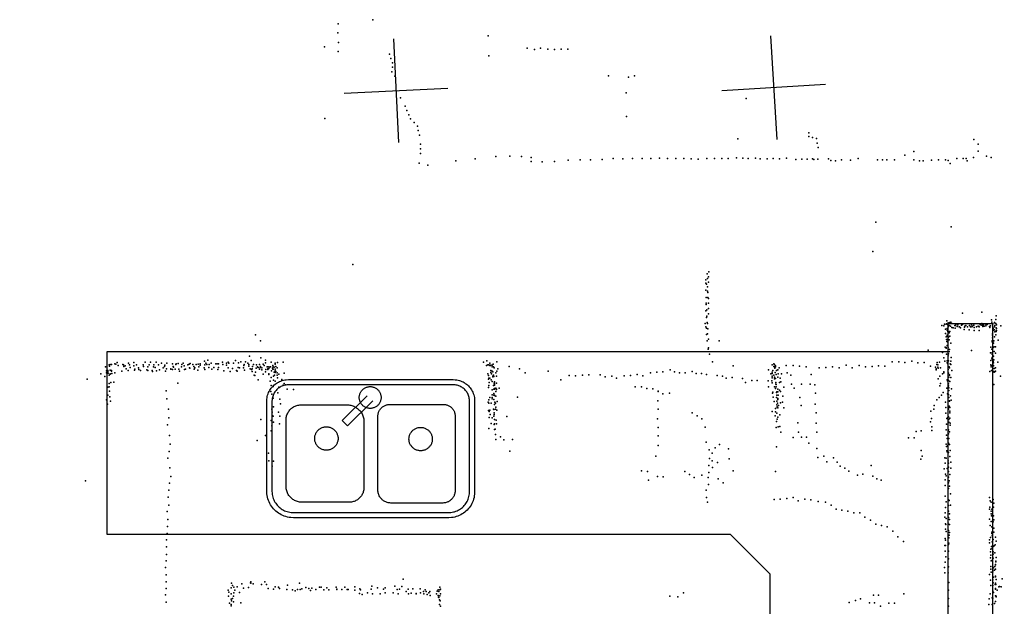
# Model space of a CAD drawing. Header units: millimetres. Extents: x -42542 to 45243, y -38526 to 67765.
# Tile 44 of 71: x -13043 to -9252, y 17276 to 19534. Entities that reach past the tile are written whole.
import ezdxf

# ---------------------------------------------------------------- set-up
doc = ezdxf.new("R2010")
doc.units = ezdxf.units.MM
for name, color, linetype in [('OBJECTS', 8, 'Continuous'), ('P', 9, 'Continuous'), ('PANOS', 10, 'Continuous'), ('ROOMS', 1, 'Continuous'), ('WALLS', 3, 'Continuous')]:
    doc.layers.add(name, color=color, linetype=linetype)

# ---------------------------------------------------------------- blocks, each defined once
blk = doc.blocks.new('Sink_Double_55')
for points in [[(-402.4, 170.2), (-402.1, 177.8), (-401.4, 183.3), (-400.4, 188.5), (-399.1, 193.6), (-397.5, 198.6), (-395.6, 203.5), (-393.3, 208.1), (-390.9, 212.6), (-388.1, 217), (-385.1, 221.1), (-381.9, 225.1), (-378.4, 228.8), (-374.7, 232.3), (-370.8, 235.6), (-366.7, 238.7), (-362.4, 241.5), (-357.9, 244), (-353.3, 246.3), (-348.5, 248.2), (-343.5, 249.9), (-338.4, 251.3), (-333.2, 252.3), (-327.9, 253.1), (-319.4, 253.5)], [(-319.4, 233.5), (-325.3, 233.2), (-329.3, 232.7), (-333.3, 232), (-337.1, 231), (-340.9, 229.7), (-344.6, 228.2), (-348.1, 226.6), (-351.5, 224.7), (-354.8, 222.6), (-358, 220.3), (-361, 217.8), (-363.8, 215.1), (-366.5, 212.3), (-369, 209.3), (-371.3, 206.2), (-373.4, 202.9), (-375.3, 199.5), (-377, 196), (-378.5, 192.3), (-379.7, 188.6), (-380.8, 184.7), (-381.6, 180.8), (-382.1, 176.9), (-382.4, 170.2)], [(-319.4, 253.5), (315.8, 253.5)], [(315.8, 233.5), (-319.4, 233.5)], [(315.8, 253.5), (323.3, 253.2), (328.8, 252.5), (333.9, 251.5), (339, 250.2), (343.9, 248.6), (348.6, 246.7), (353.3, 244.5), (357.7, 242), (362, 239.3), (366.1, 236.3), (370, 233.1), (373.7, 229.6), (377.1, 226), (380.4, 222.1), (383.4, 218), (386.2, 213.8), (388.7, 209.4), (390.9, 204.8), (392.8, 200), (394.5, 195.1), (395.8, 190.1), (396.9, 184.9), (397.6, 179.7), (398, 171.8)], [(378, 170.8), (377.7, 177.1), (377.2, 181.1), (376.5, 185), (375.5, 188.8), (374.3, 192.5), (372.8, 196.1), (371.2, 199.6), (369.3, 203), (367.3, 206.2), (365, 209.3), (362.6, 212.3), (360, 215.1), (357.2, 217.7), (354.3, 220.2), (351.2, 222.5), (348, 224.5), (344.6, 226.4), (341.1, 228.1), (337.6, 229.6), (333.9, 230.9), (330.1, 231.9), (326.2, 232.7), (322.4, 233.2), (315.8, 233.5)], [(-15.6, 191.3), (-112.5, 96)], [(-46.4, 184.7), (-46.2, 188.9), (-45.8, 191.6), (-45.3, 194.2), (-44.6, 196.8), (-43.8, 199.3), (-42.8, 201.7), (-41.6, 204.1), (-40.4, 206.3), (-39, 208.5), (-37.4, 210.6), (-35.8, 212.6), (-34, 214.5), (-32.1, 216.2), (-30.1, 217.9), (-28.1, 219.4), (-25.9, 220.8), (-23.6, 222.1), (-21.2, 223.2), (-18.8, 224.2), (-16.3, 225), (-13.7, 225.7), (-11.1, 226.2), (-8.4, 226.6), (-4.3, 226.7)], [(-4.3, 226.7), (-0.2, 226.6), (2.5, 226.2), (5.2, 225.7), (7.7, 225), (10.2, 224.2), (12.7, 223.2), (15, 222.1), (17.3, 220.8), (19.5, 219.4), (21.6, 217.9), (23.6, 216.2), (25.4, 214.5), (27.2, 212.6), (28.9, 210.6), (30.4, 208.5), (31.8, 206.3), (33.1, 204.1), (34.2, 201.7), (35.2, 199.3), (36, 196.8), (36.7, 194.2), (37.2, 191.6), (37.6, 188.9), (37.8, 184.7)], [(-402.4, -176.3), (-402.4, 170.2)], [(-382.4, 170.2), (-382.4, -175.3)], [(-328.3, 98.1), (-328, 103.8), (-327.5, 107.6), (-326.8, 111.2), (-325.9, 114.8), (-324.7, 118.3), (-323.3, 121.7), (-321.8, 125), (-320, 128.1), (-318.1, 131.2), (-315.9, 134.1), (-313.7, 136.8), (-311.2, 139.5), (-308.6, 141.9), (-305.8, 144.2), (-302.9, 146.4), (-299.9, 148.3), (-296.7, 150.1), (-293.5, 151.7), (-290.1, 153), (-286.6, 154.2), (-283, 155.2), (-279.4, 155.9), (-275.6, 156.4), (-269.9, 156.7)], [(-269.9, 156.7), (-93.1, 156.7)], [(-93.1, 156.7), (-86.8, 156.4), (-82.6, 155.8), (-78.6, 155), (-74.6, 154), (-70.7, 152.7), (-67, 151.2), (-63.4, 149.4), (-59.9, 147.5), (-56.5, 145.3), (-53.3, 143), (-50.3, 140.4), (-47.4, 137.7), (-44.6, 134.8), (-42.1, 131.7), (-39.7, 128.5), (-37.6, 125.2), (-35.6, 121.7), (-33.9, 118.1), (-32.4, 114.3), (-31.1, 110.5), (-30, 106.5), (-29.2, 102.4), (-28.7, 98.3), (-28.4, 91.9)], [(-91.8, 75.3), (5.9, 171.4)], [(-4.3, 142.7), (-8.4, 142.9), (-11.1, 143.3), (-13.7, 143.8), (-16.3, 144.5), (-18.8, 145.3), (-21.2, 146.3), (-23.6, 147.4), (-25.9, 148.7), (-28.1, 150.1), (-30.1, 151.6), (-32.1, 153.3), (-34, 155), (-35.8, 156.9), (-37.4, 158.9), (-39, 161), (-40.4, 163.2), (-41.6, 165.4), (-42.8, 167.8), (-43.8, 170.2), (-44.6, 172.7), (-45.3, 175.3), (-45.8, 177.9), (-46.2, 180.6), (-46.4, 184.7)], [(37.8, 184.7), (37.6, 180.6), (37.2, 177.9), (36.7, 175.3), (36, 172.7), (35.2, 170.2), (34.2, 167.8), (33.1, 165.4), (31.8, 163.2), (30.4, 161), (28.9, 158.9), (27.2, 156.9), (25.4, 155), (23.6, 153.3), (21.6, 151.6), (19.5, 150.1), (17.3, 148.7), (15, 147.4), (12.7, 146.3), (10.2, 145.3), (7.7, 144.5), (5.2, 143.8), (2.5, 143.3), (-0.2, 142.9), (-4.3, 142.7)], [(25.3, 112.5), (25.5, 117), (25.9, 119.9), (26.5, 122.8), (27.3, 125.6), (28.2, 128.3), (29.3, 131), (30.6, 133.5), (32, 136), (33.5, 138.4), (35.2, 140.7), (37.1, 142.8), (39, 144.9), (41.1, 146.8), (43.3, 148.6), (45.6, 150.2), (48, 151.8), (50.5, 153.1), (53, 154.3), (55.7, 155.4), (58.5, 156.3), (61.3, 157), (64.2, 157.6), (67.1, 157.9), (71.6, 158.1)], [(71.6, 158.1), (278.2, 158.1)], [(278.2, 158.1), (282.5, 157.9), (285.4, 157.5), (288.1, 157), (290.9, 156.3), (293.5, 155.4), (296.1, 154.3), (298.5, 153.2), (300.9, 151.8), (303.2, 150.3), (305.4, 148.7), (307.5, 147), (309.5, 145.1), (311.4, 143.1), (313.1, 141), (314.7, 138.8), (316.2, 136.5), (317.5, 134.2), (318.7, 131.7), (319.8, 129.1), (320.6, 126.5), (321.4, 123.8), (321.9, 121), (322.3, 118.1), (322.5, 113.8)], [(378, -178.4), (378, 170.8)], [(398, 171.8), (398, -178.4)], [(322.5, 113.8), (322.5, -174.2)], [(-328.3, -157.4), (-328.3, 98.1)], [(-112.5, 96), (-91.8, 75.3)], [(-28.4, 91.9), (-28.4, -161.9)], [(25.3, -171), (25.3, 112.5)], [(-218, 27), (-217.8, 31.4), (-217.5, 34.3), (-216.9, 37.1), (-216.2, 39.8), (-215.3, 42.5), (-214.2, 45.1), (-213, 47.6), (-211.7, 50.1), (-210.2, 52.4), (-208.5, 54.6), (-206.7, 56.8), (-204.9, 58.8), (-202.8, 60.7), (-200.7, 62.4), (-198.5, 64.1), (-196.1, 65.6), (-193.7, 66.9), (-191.2, 68.2), (-188.6, 69.2), (-185.9, 70.1), (-183.2, 70.8), (-180.3, 71.4), (-177.5, 71.8), (-173, 72)], [(-173, 72), (-168.6, 71.8), (-165.7, 71.4), (-162.9, 70.8), (-160.2, 70.1), (-157.5, 69.2), (-154.9, 68.2), (-152.4, 66.9), (-149.9, 65.6), (-147.6, 64.1), (-145.4, 62.4), (-143.2, 60.7), (-141.2, 58.8), (-139.3, 56.8), (-137.6, 54.6), (-135.9, 52.4), (-134.4, 50.1), (-133.1, 47.6), (-131.9, 45.1), (-130.8, 42.5), (-129.9, 39.8), (-129.2, 37.1), (-128.6, 34.3), (-128.2, 31.4), (-128, 27)], [(145, 24.8), (145.2, 29.3), (145.6, 32.1), (146.1, 35), (146.8, 37.7), (147.7, 40.4), (148.8, 43), (150, 45.5), (151.4, 47.9), (152.9, 50.3), (154.5, 52.5), (156.3, 54.6), (158.2, 56.7), (160.2, 58.5), (162.3, 60.3), (164.5, 62), (166.9, 63.5), (169.3, 64.8), (171.8, 66), (174.4, 67.1), (177.1, 68), (179.9, 68.7), (182.7, 69.2), (185.6, 69.6), (190, 69.8)], [(190, 69.8), (194.4, 69.6), (197.3, 69.2), (200.1, 68.7), (202.8, 68), (205.5, 67.1), (208.1, 66), (210.6, 64.8), (213.1, 63.5), (215.4, 62), (217.6, 60.3), (219.8, 58.5), (221.8, 56.7), (223.7, 54.6), (225.5, 52.5), (227.1, 50.3), (228.6, 47.9), (230, 45.5), (231.2, 43), (232.2, 40.4), (233.1, 37.7), (233.8, 35), (234.4, 32.1), (234.8, 29.3), (235, 24.8)], [(-173, -18), (-177.5, -17.8), (-180.3, -17.4), (-183.2, -16.9), (-185.9, -16.2), (-188.6, -15.3), (-191.2, -14.2), (-193.7, -13), (-196.1, -11.6), (-198.5, -10.1), (-200.7, -8.5), (-202.8, -6.7), (-204.9, -4.8), (-206.7, -2.8), (-208.5, -0.7), (-210.2, 1.5), (-211.7, 3.9), (-213, 6.3), (-214.2, 8.8), (-215.3, 11.4), (-216.2, 14.1), (-216.9, 16.9), (-217.5, 19.7), (-217.8, 22.6), (-218, 27)], [(-128, 27), (-128.2, 22.6), (-128.6, 19.7), (-129.2, 16.9), (-129.9, 14.1), (-130.8, 11.4), (-131.9, 8.8), (-133.1, 6.3), (-134.4, 3.9), (-135.9, 1.5), (-137.6, -0.7), (-139.3, -2.8), (-141.2, -4.8), (-143.2, -6.7), (-145.4, -8.5), (-147.6, -10.1), (-149.9, -11.6), (-152.4, -13), (-154.9, -14.2), (-157.5, -15.3), (-160.2, -16.2), (-162.9, -16.9), (-165.7, -17.4), (-168.6, -17.8), (-173, -18)], [(190, -20.2), (185.6, -19.9), (182.7, -19.6), (179.9, -19), (177.1, -18.3), (174.4, -17.4), (171.8, -16.3), (169.3, -15.1), (166.9, -13.8), (164.5, -12.3), (162.3, -10.6), (160.2, -8.9), (158.2, -7), (156.3, -5), (154.5, -2.8), (152.9, -0.6), (151.4, 1.7), (150, 4.2), (148.8, 6.7), (147.7, 9.3), (146.8, 12), (146.1, 14.7), (145.6, 17.5), (145.2, 20.4), (145, 24.8)], [(235, 24.8), (234.8, 20.4), (234.4, 17.5), (233.8, 14.7), (233.1, 12), (232.2, 9.3), (231.2, 6.7), (230, 4.2), (228.6, 1.7), (227.1, -0.6), (225.5, -2.8), (223.7, -5), (221.8, -7), (219.8, -8.9), (217.6, -10.6), (215.4, -12.3), (213.1, -13.8), (210.6, -15.1), (208.1, -16.3), (205.5, -17.4), (202.8, -18.3), (200.1, -19), (197.3, -19.6), (194.4, -19.9), (190, -20.2)], [(-300.2, -278), (-309.8, -277.5), (-316.5, -276.7), (-322.9, -275.4), (-329.1, -273.8), (-335.2, -271.8), (-341.2, -269.4), (-346.9, -266.7), (-352.4, -263.6), (-357.8, -260.2), (-362.8, -256.5), (-367.7, -252.5), (-372.3, -248.2), (-376.6, -243.7), (-380.6, -238.9), (-384.3, -233.8), (-387.7, -228.5), (-390.8, -223), (-393.6, -217.3), (-396, -211.4), (-398.1, -205.3), (-399.7, -199.1), (-401, -192.7), (-401.9, -186.1), (-402.4, -176.3)], [(-382.4, -175.3), (-382.1, -183.5), (-381.4, -188.8), (-380.4, -194), (-379.1, -199), (-377.5, -203.9), (-375.6, -208.6), (-373.4, -213.3), (-370.9, -217.7), (-368.2, -222), (-365.2, -226.1), (-362, -230), (-358.5, -233.7), (-354.9, -237.1), (-351, -240.4), (-346.9, -243.4), (-342.7, -246.2), (-338.3, -248.6), (-333.7, -250.9), (-328.9, -252.8), (-324, -254.5), (-319, -255.8), (-313.9, -256.8), (-308.8, -257.5), (-300.2, -257.9)], [(-267.2, -218.5), (-273.2, -218.2), (-277.1, -217.7), (-280.9, -216.9), (-284.7, -216), (-288.3, -214.7), (-291.8, -213.3), (-295.3, -211.7), (-298.6, -209.8), (-301.7, -207.8), (-304.8, -205.6), (-307.6, -203.2), (-310.4, -200.6), (-312.9, -197.9), (-315.3, -195), (-317.6, -192), (-319.6, -188.8), (-321.4, -185.5), (-323.1, -182.1), (-324.5, -178.5), (-325.7, -174.9), (-326.7, -171.2), (-327.5, -167.3), (-328, -163.4), (-328.3, -157.4)], [(-28.4, -161.9), (-28.7, -167.5), (-29.1, -171.1), (-29.8, -174.6), (-30.7, -178.1), (-31.9, -181.5), (-33.2, -184.7), (-34.7, -187.9), (-36.4, -191), (-38.3, -193.9), (-40.4, -196.7), (-42.6, -199.4), (-45, -201.9), (-47.5, -204.3), (-50.2, -206.5), (-53, -208.6), (-55.9, -210.5), (-59, -212.2), (-62.2, -213.7), (-65.4, -215), (-68.8, -216.1), (-72.3, -217.1), (-75.8, -217.8), (-79.4, -218.2), (-85, -218.5)], [(75.8, -221.6), (70.9, -221.3), (67.6, -220.9), (64.5, -220.3), (61.4, -219.5), (58.4, -218.5), (55.4, -217.3), (52.6, -215.9), (49.9, -214.4), (47.2, -212.7), (44.7, -210.9), (42.3, -208.9), (40.1, -206.8), (38, -204.5), (36, -202.1), (34.1, -199.6), (32.4, -197), (30.9, -194.2), (29.6, -191.4), (28.4, -188.5), (27.4, -185.5), (26.6, -182.4), (25.9, -179.2), (25.5, -176), (25.3, -171)], [(322.5, -174.2), (322.3, -178.8), (321.9, -181.9), (321.3, -184.8), (320.5, -187.7), (319.6, -190.6), (318.5, -193.3), (317.2, -196), (315.8, -198.5), (314.2, -201), (312.5, -203.3), (310.6, -205.6), (308.6, -207.7), (306.5, -209.7), (304.2, -211.5), (301.9, -213.3), (299.4, -214.8), (296.9, -216.3), (294.2, -217.5), (291.5, -218.7), (288.7, -219.6), (285.8, -220.4), (282.8, -220.9), (279.8, -221.3), (275.1, -221.6)], [(298, -258), (305.9, -257.6), (311, -257), (316, -256), (320.9, -254.8), (325.6, -253.2), (330.2, -251.3), (334.7, -249.2), (339, -246.8), (343.2, -244.2), (347.1, -241.3), (350.9, -238.2), (354.5, -234.9), (357.8, -231.3), (361, -227.6), (363.9, -223.6), (366.6, -219.5), (369, -215.2), (371.1, -210.8), (373, -206.2), (374.6, -201.5), (375.9, -196.6), (376.9, -191.6), (377.6, -186.7), (378, -178.4)], [(398, -178.4), (397.6, -187.7), (396.7, -194.2), (395.5, -200.5), (393.9, -206.6), (392, -212.5), (389.7, -218.3), (387, -223.9), (384, -229.3), (380.7, -234.4), (377.1, -239.4), (373.2, -244.1), (369, -248.6), (364.6, -252.8), (359.9, -256.7), (355, -260.3), (349.8, -263.7), (344.5, -266.7), (338.9, -269.4), (333.1, -271.7), (327.2, -273.7), (321.1, -275.4), (314.9, -276.6), (308.5, -277.4), (298.9, -277.9)], [(-85, -218.5), (-267.2, -218.5)], [(275.1, -221.6), (75.8, -221.6)], [(-300.2, -258), (298, -258)], [(298.9, -278), (-300.2, -278)]]:
    blk.add_lwpolyline(points)

msp = doc.modelspace()

# ---------------------------------------------------------------- linework, layer by layer
at = {"layer": 'OBJECTS'}
for points in [[(-12706.4, 18256.2), (-9461.5, 18256.2)], [(-12706.4, 17551.4), (-12706.4, 18256.2)], [(-10306, 17551.4), (-12706.4, 17551.4)], [(-10153.6, 17399), (-10306, 17551.4)], [(-10153.6, 17170.4), (-10153.6, 17399)]]:
    msp.add_lwpolyline(points, dxfattribs=at)
at = {"layer": 'P'}
for p in [(-11683, 19534), (-11817, 19518), (-11818, 19483), (-11239, 19472), (-11869, 19429), (-11816, 19412), (-11815, 19446), (-11089, 19425), (-11060, 19419), (-11037, 19425), (-11009, 19420), (-10983, 19419), (-10958, 19421), (-10932, 19420), (-11619, 19401), (-11614, 19384), (-11236, 19395), (-11608, 19368), (-11608, 19351), (-11610, 19333), (-11599, 19316), (-10775, 19318), (-10699, 19313), (-10676, 19318), (-11576, 19233), (-10707, 19253), (-10245, 19230), (-11558, 19201), (-11868, 19154), (-11552, 19184), (-11545, 19168), (-11538, 19152), (-10706, 19161), (-11524, 19138), (-11511, 19124), (-11509, 19107), (-11503, 19090), (-10278, 19075), (-10004, 19099), (-10004, 19084), (-9990, 19080), (-9975, 19077), (-9369, 19073), (-11500, 19055), (-11499, 19037), (-9972, 19059), (-9968, 19042), (-9352, 19055), (-11499, 19019), (-11289, 18998), (-11209, 19007), (-11156, 19008), (-11110, 19007), (-11074, 19004), (-10885, 18995), (-10800, 18996), (-10758, 18999), (-10720, 18998), (-10683, 19000), (-10646, 19000), (-10612, 19000), (-10579, 19001), (-10548, 19000), (-10517, 18999), (-10485, 19000), (-10457, 18998), (-10430, 18997), (-10397, 18999), (-10367, 19000), (-10339, 19000), (-10315, 18999), (-10283, 19002), (-10258, 19001), (-10238, 18999), (-10209, 19001), (-10191, 18998), (-10165, 18998), (-10141, 18999), (-10117, 18998), (-10090, 19001), (-10054, 18996), (-10031, 18997), (-10011, 18997), (-9990, 18998), (-9985, 18996), (-9969, 18997), (-9929, 18998), (-9878, 18995), (-9814, 19000), (-9721, 18995), (-9704, 18995), (-9635, 19012), (-9600, 19026), (-9600, 18995), (-9478, 18995), (-9434, 19000), (-9410, 18999), (-9398, 19000), (-9370, 19004), (-9352, 19028), (-9320, 19008), (-9302, 19004), (-11505, 18981), (-11471, 18974), (-11364, 18990), (-11073, 18988), (-11031, 18987), (-10983, 18988), (-10931, 18993), (-10845, 18994), (-9919, 18992), (-9902, 18991), (-9844, 18993), (-9740, 18994), (-9675, 18994), (-9578, 18990), (-9564, 18990), (-9532, 18993), (-9505, 18994), (-9468, 18992), (-9460, 18980), (-9395, 18991), (-9746, 18754), (-9456, 18737), (-9758, 18641), (-11760, 18591), (-10396, 18556), (-10390, 18544), (-10389, 18563), (-10401, 18532), (-10401, 18519), (-10398, 18516), (-10394, 18538), (-10394, 18505), (-10391, 18523), (-10401, 18493), (-10400, 18465), (-10395, 18489), (-10393, 18484), (-10393, 18464), (-10399, 18442), (-10399, 18438), (-10391, 18442), (-10390, 18461), (-10401, 18413), (-10397, 18417), (-10397, 18393), (-10391, 18402), (-10390, 18422), (-9413, 18404), (-9338, 18408), (-9283, 18394), (-10403, 18364), (-10401, 18351), (-10398, 18387), (-10396, 18368), (-10394, 18364), (-9492, 18356), (-9484, 18355), (-9482, 18362), (-9475, 18362), (-9474, 18363), (-9473, 18375), (-9469, 18359), (-9468, 18367), (-9468, 18352), (-9464, 18356), (-9461, 18368), (-9459, 18354), (-9458, 18370), (-9453, 18364), (-9442, 18356), (-9440, 18356), (-9438, 18360), (-9433, 18353), (-9431, 18359), (-9426, 18351), (-9424, 18352), (-9416, 18358), (-9413, 18360), (-9404, 18354), (-9400, 18356), (-9393, 18352), (-9385, 18357), (-9382, 18351), (-9378, 18359), (-9377, 18351), (-9374, 18354), (-9369, 18358), (-9358, 18351), (-9352, 18354), (-9348, 18351), (-9345, 18359), (-9338, 18364), (-9338, 18358), (-9334, 18353), (-9333, 18359), (-9329, 18354), (-9327, 18363), (-9323, 18355), (-9321, 18361), (-9317, 18361), (-9309, 18353), (-9305, 18355), (-9301, 18379), (-9300, 18369), (-9296, 18363), (-9289, 18368), (-9289, 18367), (-9289, 18352), (-9288, 18357), (-9284, 18380), (-9284, 18364), (-9281, 18359), (-9265, 18355), (-12135, 18321), (-10398, 18346), (-10398, 18322), (-10394, 18325), (-10393, 18344), (-9478, 18343), (-9478, 18326), (-9476, 18313), (-9472, 18339), (-9472, 18318), (-9471, 18345), (-9471, 18320), (-9470, 18316), (-9469, 18333), (-9466, 18332), (-9464, 18329), (-9463, 18333), (-9461, 18334), (-9461, 18316), (-9454, 18349), (-9449, 18347), (-9441, 18346), (-9420, 18348), (-9406, 18341), (-9405, 18350), (-9387, 18340), (-9367, 18349), (-9367, 18338), (-9348, 18338), (-9307, 18349), (-9297, 18324), (-9297, 18319), (-9295, 18346), (-9294, 18345), (-9293, 18339), (-9289, 18340), (-9289, 18313), (-9288, 18332), (-9285, 18334), (-9284, 18321), (-9283, 18348), (-9283, 18334), (-9282, 18345), (-9282, 18337), (-12116, 18297), (-10396, 18297), (-10390, 18304), (-10350, 18298), (-9474, 18303), (-9473, 18295), (-9472, 18303), (-9472, 18279), (-9469, 18294), (-9469, 18293), (-9467, 18312), (-9464, 18301), (-9458, 18288), (-9298, 18297), (-9298, 18294), (-9297, 18309), (-9296, 18293), (-9295, 18297), (-9293, 18288), (-9292, 18297), (-9291, 18275), (-9275, 18300), (-12158, 18239), (-10392, 18266), (-10391, 18271), (-10387, 18246), (-9545, 18262), (-9489, 18253), (-9479, 18273), (-9476, 18272), (-9475, 18269), (-9474, 18246), (-9468, 18271), (-9468, 18240), (-9467, 18247), (-9463, 18264), (-9378, 18260), (-9305, 18252), (-9303, 18273), (-9300, 18265), (-9298, 18251), (-9298, 18246), (-9296, 18274), (-9294, 18272), (-9293, 18239), (-9291, 18256), (-9286, 18274), (-9286, 18250), (-12699, 18205), (-12697, 18200), (-12694, 18207), (-12689, 18206), (-12676, 18209), (-12673, 18208), (-12667, 18214), (-12664, 18202), (-12646, 18207), (-12643, 18205), (-12642, 18199), (-12637, 18201), (-12624, 18211), (-12620, 18205), (-12603, 18214), (-12603, 18201), (-12593, 18205), (-12567, 18205), (-12566, 18199), (-12560, 18215), (-12544, 18205), (-12539, 18215), (-12527, 18205), (-12518, 18216), (-12509, 18205), (-12497, 18212), (-12485, 18199), (-12484, 18204), (-12476, 18212), (-12454, 18209), (-12452, 18199), (-12442, 18207), (-12440, 18209), (-12433, 18210), (-12419, 18206), (-12413, 18211), (-12410, 18201), (-12396, 18205), (-12390, 18208), (-12387, 18210), (-12376, 18207), (-12372, 18199), (-12363, 18207), (-12356, 18208), (-12348, 18209), (-12348, 18204), (-12331, 18219), (-12330, 18205), (-12326, 18211), (-12322, 18207), (-12318, 18223), (-12313, 18207), (-12305, 18212), (-12288, 18209), (-12283, 18209), (-12278, 18209), (-12262, 18215), (-12261, 18206), (-12247, 18212), (-12247, 18204), (-12240, 18215), (-12238, 18211), (-12219, 18212), (-12212, 18222), (-12201, 18213), (-12191, 18217), (-12180, 18202), (-12179, 18206), (-12174, 18217), (-12164, 18212), (-12161, 18200), (-12160, 18207), (-12152, 18222), (-12147, 18199), (-12142, 18207), (-12131, 18205), (-12120, 18207), (-12116, 18199), (-12115, 18232), (-12106, 18208), (-12102, 18203), (-12097, 18223), (-12096, 18213), (-12074, 18215), (-12068, 18202), (-12059, 18211), (-12059, 18208), (-12056, 18199), (-12050, 18214), (-12029, 18216), (-11257, 18216), (-11246, 18202), (-11244, 18221), (-11240, 18205), (-11237, 18205), (-11236, 18205), (-11233, 18211), (-11233, 18202), (-11230, 18202), (-11229, 18204), (-11224, 18204), (-11220, 18208), (-11205, 18217), (-11158, 18199), (-10375, 18217), (-10296, 18201), (-10146, 18205), (-10139, 18209), (-10139, 18199), (-10136, 18206), (-10132, 18201), (-10091, 18202), (-10065, 18202), (-10040, 18200), (-9860, 18204), (-9811, 18202), (-9761, 18199), (-9736, 18201), (-9711, 18200), (-9683, 18217), (-9658, 18217), (-9634, 18214), (-9608, 18219), (-9584, 18213), (-9560, 18214), (-9536, 18200), (-9512, 18206), (-9510, 18214), (-9508, 18205), (-9501, 18215), (-9484, 18232), (-9481, 18219), (-9472, 18220), (-9471, 18213), (-9469, 18209), (-9466, 18221), (-9460, 18209), (-9457, 18219), (-9457, 18207), (-9456, 18234), (-9303, 18222), (-9303, 18205), (-9302, 18202), (-9299, 18228), (-9298, 18233), (-9294, 18218), (-9293, 18213), (-9293, 18202), (-9293, 18201), (-9292, 18225), (-9277, 18215), (-12731, 18171), (-12712, 18197), (-12708, 18182), (-12708, 18175), (-12706, 18185), (-12703, 18183), (-12703, 18183), (-12703, 18179), (-12702, 18173), (-12698, 18165), (-12695, 18185), (-12694, 18171), (-12694, 18169), (-12690, 18184), (-12689, 18181), (-12688, 18172), (-12677, 18175), (-12650, 18181), (-12633, 18190), (-12625, 18184), (-12617, 18195), (-12601, 18185), (-12600, 18188), (-12585, 18194), (-12584, 18187), (-12578, 18183), (-12553, 18186), (-12550, 18198), (-12550, 18183), (-12533, 18184), (-12532, 18180), (-12528, 18198), (-12521, 18195), (-12516, 18182), (-12504, 18186), (-12491, 18193), (-12482, 18181), (-12477, 18190), (-12461, 18190), (-12461, 18188), (-12455, 18187), (-12451, 18196), (-12444, 18188), (-12430, 18188), (-12428, 18181), (-12420, 18198), (-12408, 18187), (-12404, 18189), (-12389, 18194), (-12388, 18192), (-12371, 18189), (-12369, 18193), (-12357, 18185), (-12353, 18198), (-12333, 18194), (-12330, 18187), (-12314, 18195), (-12303, 18189), (-12295, 18195), (-12280, 18187), (-12277, 18195), (-12257, 18182), (-12240, 18194), (-12232, 18180), (-12223, 18191), (-12208, 18183), (-12206, 18181), (-12202, 18195), (-12196, 18194), (-12181, 18194), (-12177, 18185), (-12155, 18190), (-12150, 18187), (-12148, 18190), (-12148, 18179), (-12140, 18166), (-12137, 18164), (-12135, 18177), (-12132, 18192), (-12127, 18198), (-12125, 18195), (-12119, 18189), (-12117, 18195), (-12111, 18193), (-12111, 18186), (-12105, 18169), (-12096, 18178), (-12095, 18187), (-12090, 18197), (-12089, 18198), (-12088, 18187), (-12087, 18190), (-12084, 18197), (-12084, 18168), (-12083, 18191), (-12083, 18170), (-12082, 18196), (-12077, 18198), (-12073, 18182), (-12069, 18192), (-12068, 18188), (-12067, 18198), (-12067, 18188), (-12066, 18162), (-12063, 18196), (-12063, 18177), (-12062, 18166), (-12059, 18189), (-12059, 18182), (-12059, 18176), (-12056, 18179), (-12052, 18193), (-12051, 18174), (-12051, 18166), (-12045, 18169), (-12024, 18173), (-11240, 18171), (-11238, 18164), (-11229, 18184), (-11229, 18176), (-11226, 18171), (-11224, 18198), (-11224, 18181), (-11221, 18178), (-11221, 18162), (-11219, 18198), (-11219, 18198), (-11219, 18166), (-11216, 18194), (-11210, 18175), (-11207, 18161), (-11206, 18181), (-11202, 18190), (-11118, 18190), (-11097, 18174), (-11008, 18181), (-10927, 18164), (-10903, 18163), (-10876, 18165), (-10852, 18167), (-10808, 18167), (-10763, 18162), (-10715, 18163), (-10691, 18164), (-10665, 18168), (-10644, 18163), (-10614, 18174), (-10589, 18177), (-10566, 18178), (-10538, 18186), (-10521, 18178), (-10502, 18174), (-10480, 18175), (-10454, 18180), (-10438, 18172), (-10417, 18172), (-10398, 18168), (-10357, 18164), (-10337, 18162), (-10160, 18186), (-10150, 18171), (-10146, 18177), (-10146, 18172), (-10146, 18161), (-10143, 18183), (-10139, 18165), (-10137, 18198), (-10135, 18196), (-10135, 18192), (-10134, 18176), (-10133, 18197), (-10130, 18168), (-10129, 18184), (-10124, 18186), (-10122, 18170), (-10118, 18193), (-10109, 18171), (-10088, 18174), (-10073, 18166), (-10014, 18198), (-9995, 18168), (-9964, 18193), (-9939, 18195), (-9913, 18197), (-9888, 18194), (-9837, 18194), (-9786, 18197), (-9516, 18196), (-9514, 18190), (-9514, 18186), (-9507, 18196), (-9506, 18192), (-9500, 18161), (-9497, 18194), (-9490, 18170), (-9485, 18174), (-9484, 18178), (-9468, 18187), (-9467, 18173), (-9464, 18198), (-9463, 18194), (-9463, 18166), (-9462, 18167), (-9454, 18184), (-9307, 18180), (-9302, 18197), (-9301, 18183), (-9292, 18179), (-9291, 18191), (-9290, 18177), (-9287, 18179), (-9285, 18193), (-9285, 18181), (-9266, 18161), (-12783, 18150), (-12715, 18160), (-12699, 18133), (-12692, 18137), (-12680, 18139), (-12434, 18135), (-12124, 18148), (-12078, 18142), (-12074, 18157), (-12074, 18126), (-12065, 18146), (-12059, 18142), (-12050, 18155), (-12034, 18145), (-12033, 18149), (-12029, 18127), (-12024, 18133), (-12019, 18128), (-11238, 18150), (-11237, 18154), (-11236, 18125), (-11235, 18137), (-11232, 18154), (-11228, 18147), (-11224, 18141), (-11221, 18159), (-11218, 18125), (-11217, 18160), (-11216, 18135), (-11215, 18140), (-11215, 18130), (-11215, 18127), (-11214, 18134), (-11207, 18135), (-10959, 18147), (-10789, 18159), (-10745, 18154), (-10322, 18154), (-10299, 18156), (-10260, 18153), (-10248, 18137), (-10224, 18145), (-10203, 18145), (-10161, 18144), (-10147, 18143), (-10145, 18155), (-10145, 18136), (-10137, 18158), (-10136, 18151), (-10132, 18153), (-10131, 18137), (-10131, 18131), (-10130, 18130), (-10123, 18158), (-10117, 18137), (-10115, 18154), (-10112, 18140), (-10071, 18131), (-10032, 18131), (-9999, 18131), (-9981, 18128), (-9506, 18151), (-9500, 18124), (-9497, 18133), (-9472, 18147), (-9470, 18143), (-9468, 18143), (-9467, 18132), (-9466, 18145), (-9466, 18124), (-9465, 18158), (-9461, 18141), (-9458, 18157), (-9292, 18130), (-12704, 18119), (-12703, 18088), (-12698, 18121), (-12697, 18104), (-12479, 18105), (-12076, 18102), (-12072, 18092), (-12067, 18122), (-12049, 18098), (-12045, 18119), (-12013, 18111), (-11989, 18110), (-11238, 18118), (-11224, 18090), (-11223, 18109), (-11217, 18111), (-11217, 18095), (-11217, 18088), (-11215, 18114), (-11215, 18112), (-11215, 18089), (-11215, 18087), (-11210, 18115), (-11210, 18085), (-11209, 18102), (-11207, 18112), (-11207, 18110), (-11197, 18115), (-10673, 18120), (-10649, 18121), (-10628, 18114), (-10605, 18113), (-10585, 18104), (-10584, 18103), (-10566, 18093), (-10541, 18096), (-10160, 18121), (-10144, 18096), (-10143, 18100), (-10137, 18121), (-10132, 18114), (-10130, 18121), (-10129, 18099), (-10128, 18101), (-10128, 18088), (-10124, 18112), (-10124, 18101), (-10122, 18088), (-10117, 18108), (-10113, 18103), (-10104, 18085), (-10101, 18119), (-10061, 18115), (-9978, 18096), (-9494, 18089), (-9487, 18099), (-9473, 18115), (-9470, 18093), (-9466, 18118), (-9466, 18091), (-9465, 18117), (-9465, 18106), (-9459, 18086), (-9455, 18113), (-12709, 18071), (-12705, 18054), (-12696, 18082), (-12693, 18065), (-12476, 18074), (-12067, 18077), (-12041, 18073), (-12038, 18055), (-11239, 18061), (-11237, 18057), (-11236, 18071), (-11232, 18079), (-11227, 18058), (-11224, 18079), (-11224, 18074), (-11217, 18072), (-11215, 18053), (-11213, 18061), (-11211, 18058), (-11204, 18064), (-11126, 18081), (-10586, 18067), (-10142, 18081), (-10138, 18064), (-10129, 18080), (-10127, 18065), (-10127, 18051), (-10125, 18058), (-10124, 18076), (-10123, 18072), (-10121, 18049), (-10113, 18059), (-10106, 18062), (-10039, 18079), (-10034, 18049), (-9980, 18054), (-9521, 18049), (-9512, 18071), (-9503, 18080), (-9478, 18062), (-9465, 18079), (-9463, 18065), (-9462, 18067), (-9456, 18069), (-12470, 18035), (-12072, 18035), (-12071, 18023), (-12069, 18009), (-12065, 18043), (-12046, 18023), (-11238, 18029), (-11235, 18025), (-11233, 18031), (-11231, 18014), (-11219, 18035), (-11217, 18033), (-11216, 18021), (-11216, 18014), (-11211, 18035), (-11210, 18042), (-11206, 18031), (-10585, 18035), (-10454, 18021), (-10434, 18009), (-10145, 18026), (-10134, 18009), (-10133, 18024), (-10132, 18037), (-10127, 18019), (-10126, 18044), (-10126, 18041), (-10125, 18041), (-10124, 18039), (-10116, 18013), (-10100, 18039), (-9976, 18020), (-9534, 18027), (-9523, 18035), (-9477, 18041), (-9477, 18019), (-9466, 18041), (-9466, 18035), (-9464, 18046), (-9463, 18044), (-9461, 18041), (-9461, 18027), (-9461, 18020), (-12474, 17974), (-12469, 18001), (-12114, 17995), (-12075, 17991), (-12067, 18007), (-12065, 17984), (-12043, 17978), (-12041, 18007), (-11235, 18002), (-11227, 17979), (-11224, 18001), (-11217, 18008), (-11216, 17975), (-11215, 17978), (-11214, 17995), (-11208, 17992), (-11207, 17978), (-11167, 18006), (-10587, 17997), (-10416, 17997), (-10129, 17987), (-10126, 17996), (-10124, 18004), (-10047, 17982), (-9976, 17981), (-9536, 17986), (-9532, 17998), (-9474, 17977), (-9473, 17998), (-9470, 18001), (-9467, 17983), (-9466, 18005), (-9465, 17995), (-9465, 17985), (-9461, 18000), (-9460, 17980), (-9460, 17973), (-12075, 17951), (-12072, 17970), (-11236, 17960), (-11214, 17956), (-11212, 17958), (-11211, 17937), (-10585, 17964), (-10404, 17965), (-10130, 17964), (-10122, 17967), (-10116, 17968), (-10112, 17946), (-10044, 17946), (-9973, 17946), (-9591, 17948), (-9572, 17951), (-9530, 17967), (-9530, 17952), (-9476, 17955), (-9474, 17934), (-9468, 17953), (-9466, 17955), (-9466, 17939), (-9463, 17947), (-12466, 17933), (-12464, 17900), (-12128, 17914), (-12096, 17933), (-11210, 17918), (-11191, 17928), (-11179, 17917), (-11145, 17918), (-10584, 17932), (-10400, 17907), (-10348, 17898), (-10064, 17925), (-10033, 17927), (-10013, 17927), (-10004, 17904), (-9620, 17924), (-9599, 17924), (-9475, 17900), (-9471, 17922), (-9466, 17904), (-9465, 17921), (-9463, 17898), (-12467, 17872), (-12085, 17865), (-11156, 17873), (-10585, 17894), (-10388, 17878), (-10376, 17865), (-10365, 17886), (-10313, 17882), (-10129, 17889), (-9973, 17883), (-9572, 17875), (-9474, 17891), (-9473, 17874), (-9472, 17870), (-9469, 17894), (-9466, 17868), (-9460, 17876), (-12472, 17846), (-12083, 17836), (-12065, 17834), (-10593, 17853), (-10387, 17845), (-10377, 17836), (-10356, 17829), (-10311, 17843), (-9969, 17848), (-9946, 17853), (-9935, 17832), (-9909, 17847), (-9895, 17831), (-9573, 17842), (-9568, 17854), (-9480, 17847), (-9479, 17826), (-9475, 17846), (-9468, 17835), (-9466, 17827), (-9461, 17852), (-9458, 17830), (-12465, 17809), (-12071, 17815), (-10648, 17797), (-10626, 17794), (-10482, 17794), (-10464, 17783), (-10389, 17818), (-10389, 17791), (-10375, 17810), (-10295, 17797), (-10132, 17795), (-9883, 17815), (-9866, 17807), (-9850, 17796), (-9796, 17784), (-9764, 17818), (-9483, 17805), (-9478, 17784), (-9472, 17806), (-9467, 17794), (-9466, 17811), (-9461, 17783), (-9458, 17807), (-12789, 17759), (-12466, 17750), (-12461, 17775), (-10621, 17761), (-10587, 17775), (-10565, 17774), (-10446, 17772), (-10416, 17781), (-10392, 17771), (-10391, 17744), (-10353, 17766), (-10334, 17751), (-9817, 17780), (-9758, 17777), (-9743, 17766), (-9726, 17761), (-9479, 17762), (-9475, 17778), (-9466, 17773), (-9466, 17751), (-9464, 17759), (-12469, 17723), (-10400, 17723), (-9479, 17741), (-9466, 17729), (-9462, 17738), (-9459, 17708), (-12471, 17696), (-10398, 17695), (-10394, 17677), (-10138, 17687), (-10114, 17688), (-10089, 17691), (-10065, 17694), (-10045, 17682), (-10020, 17688), (-9997, 17685), (-9968, 17679), (-9940, 17676), (-9479, 17699), (-9476, 17678), (-9467, 17686), (-9464, 17683), (-9308, 17694), (-9306, 17681), (-9302, 17677), (-9294, 17687), (-9292, 17672), (-12475, 17641), (-12469, 17665), (-9918, 17665), (-9899, 17650), (-9877, 17645), (-9854, 17642), (-9831, 17635), (-9808, 17636), (-9479, 17635), (-9478, 17656), (-9467, 17642), (-9466, 17663), (-9463, 17631), (-9459, 17665), (-9308, 17649), (-9307, 17657), (-9302, 17642), (-9302, 17632), (-9300, 17649), (-9293, 17657), (-12472, 17610), (-9788, 17619), (-9767, 17607), (-9746, 17592), (-9480, 17619), (-9478, 17593), (-9476, 17614), (-9468, 17595), (-9466, 17617), (-9462, 17610), (-9308, 17611), (-9302, 17602), (-9301, 17624), (-9297, 17629), (-9294, 17601), (-9293, 17624), (-9292, 17608), (-12475, 17556), (-12474, 17583), (-9724, 17587), (-9702, 17582), (-9681, 17565), (-9478, 17572), (-9477, 17591), (-9476, 17563), (-9466, 17567), (-9463, 17590), (-9462, 17560), (-9306, 17587), (-9300, 17561), (-9299, 17581), (-9299, 17556), (-9297, 17579), (-9292, 17576), (-9292, 17561), (-12478, 17531), (-9662, 17543), (-9640, 17525), (-9479, 17536), (-9478, 17530), (-9467, 17541), (-9465, 17539), (-9465, 17519), (-9464, 17549), (-9308, 17531), (-9308, 17520), (-9305, 17541), (-9298, 17547), (-9298, 17524), (-9294, 17533), (-9286, 17542), (-9283, 17526), (-12478, 17504), (-9480, 17509), (-9479, 17488), (-9478, 17509), (-9467, 17488), (-9466, 17513), (-9305, 17485), (-9304, 17495), (-9301, 17506), (-9298, 17498), (-9297, 17504), (-9295, 17506), (-9294, 17485), (-9291, 17508), (-9288, 17481), (-9287, 17512), (-12479, 17450), (-12477, 17475), (-9479, 17445), (-9477, 17466), (-9466, 17458), (-9305, 17462), (-9303, 17473), (-9302, 17451), (-9297, 17455), (-9296, 17460), (-9295, 17476), (-9294, 17461), (-9284, 17449), (-9284, 17447), (-9283, 17464), (-12481, 17425), (-9482, 17425), (-9480, 17404), (-9468, 17404), (-9466, 17428), (-9304, 17429), (-9303, 17418), (-9302, 17407), (-9296, 17427), (-9296, 17414), (-9296, 17408), (-9293, 17424), (-9289, 17414), (-9288, 17429), (-9286, 17436), (-9286, 17435), (-9285, 17419), (-12479, 17397), (-12479, 17370), (-12227, 17365), (-12154, 17366), (-12153, 17370), (-12099, 17370), (-11566, 17380), (-9465, 17367), (-9308, 17398), (-9305, 17376), (-9296, 17377), (-9295, 17366), (-9293, 17388), (-9286, 17391), (-9285, 17389), (-9283, 17379), (-9260, 17381), (-12479, 17344), (-12240, 17338), (-12237, 17330), (-12229, 17346), (-12223, 17355), (-12218, 17349), (-12218, 17327), (-12214, 17338), (-12205, 17351), (-12196, 17329), (-12188, 17362), (-12181, 17345), (-12162, 17348), (-12153, 17364), (-12144, 17362), (-12112, 17360), (-12092, 17359), (-12086, 17344), (-12065, 17341), (-12059, 17351), (-12046, 17349), (-12043, 17344), (-12014, 17340), (-12012, 17357), (-11993, 17339), (-11982, 17335), (-11973, 17340), (-11965, 17364), (-11963, 17340), (-11956, 17343), (-11941, 17348), (-11930, 17344), (-11923, 17336), (-11918, 17345), (-11902, 17340), (-11889, 17349), (-11882, 17349), (-11872, 17339), (-11860, 17346), (-11852, 17339), (-11824, 17349), (-11822, 17341), (-11822, 17340), (-11802, 17340), (-11791, 17349), (-11782, 17340), (-11778, 17340), (-11753, 17351), (-11753, 17337), (-11733, 17343), (-11731, 17339), (-11704, 17327), (-11690, 17341), (-11687, 17353), (-11665, 17347), (-11642, 17341), (-11635, 17347), (-11635, 17328), (-11605, 17327), (-11599, 17353), (-11590, 17340), (-11581, 17341), (-11571, 17352), (-11555, 17333), (-11547, 17342), (-11529, 17343), (-11501, 17343), (-11499, 17327), (-11488, 17332), (-11481, 17339), (-11478, 17333), (-11468, 17328), (-11463, 17332), (-11435, 17334), (-11432, 17339), (-11429, 17333), (-11425, 17349), (-11425, 17339), (-11422, 17342), (-10487, 17328), (-9466, 17337), (-9304, 17355), (-9296, 17356), (-9296, 17334), (-9293, 17329), (-9287, 17359), (-9286, 17364), (-9286, 17342), (-9285, 17344), (-9284, 17360), (-9279, 17338), (-9273, 17350), (-9270, 17352), (-9263, 17351), (-12481, 17320), (-12479, 17292), (-12239, 17314), (-12229, 17303), (-12228, 17324), (-12227, 17297), (-12223, 17306), (-12220, 17293), (-12219, 17315), (-12192, 17289), (-11734, 17325), (-11724, 17321), (-11685, 17323), (-11655, 17324), (-11586, 17324), (-11546, 17324), (-11536, 17326), (-11516, 17325), (-11516, 17323), (-11487, 17323), (-11474, 17321), (-11462, 17317), (-11438, 17324), (-11432, 17317), (-11430, 17311), (-11429, 17310), (-11427, 17301), (-11426, 17300), (-11425, 17316), (-11424, 17296), (-11422, 17324), (-10540, 17315), (-10509, 17312), (-9849, 17290), (-9825, 17298), (-9805, 17304), (-9771, 17289), (-9755, 17318), (-9751, 17289), (-9736, 17318), (-9639, 17324), (-9467, 17306), (-9310, 17304), (-9306, 17324), (-9298, 17308), (-9296, 17307), (-9286, 17294), (-9285, 17316), (-9283, 17314), (-9283, 17312), (-12235, 17287), (-12228, 17282), (-12228, 17277), (-11426, 17282), (-11423, 17276), (-9728, 17276), (-9696, 17287), (-9674, 17287), (-9467, 17276), (-9311, 17283), (-9298, 17283), (-9289, 17286)]:
    msp.add_point(p, dxfattribs=at)
at = {"layer": 'PANOS'}
for points in [[(-11604.1, 19460.9), (-11584.4, 19061.4)], [(-10151.3, 19471.5), (-10127.3, 19072.2)], [(-11794, 19251.3), (-11394.5, 19271)], [(-9939.7, 19283.9), (-10338.9, 19259.8)]]:
    msp.add_lwpolyline(points, dxfattribs=at)
at = {"layer": 'ROOMS'}
msp.add_lwpolyline([(-9042.4, 15290.8), (-9366.2, 15290.8), (-11430, 15290.8), (-12668.2, 15290.8), (-13042.9, 15290.8), (-13042.9, 16262.4), (-12833.4, 16262.4), (-12833.4, 15468.6), (-12668.2, 15468.6), (-11430, 15468.6), (-9467.9, 15468.6), (-9467.9, 18364.2), (-9296.4, 18364.2), (-9296.4, 15532.1), (-8959.9, 15532.1)], dxfattribs=at)
at = {"layer": 'WALLS'}
msp.add_lwpolyline([(-9467.9, 15468.6), (-9467.9, 18364.2), (-9366.2, 18364.2), (-9296.4, 18364.2), (-9296.4, 15532.1), (-9366.2, 15411.5), (-9467.9, 15468.6)], dxfattribs=at)

# ---------------------------------------------------------------- block references
at = {"layer": 'OBJECTS'}
msp.add_blockref('Sink_Double_55', (-11689, 17894.6), dxfattribs=at)

doc.saveas('drawing.dxf')
